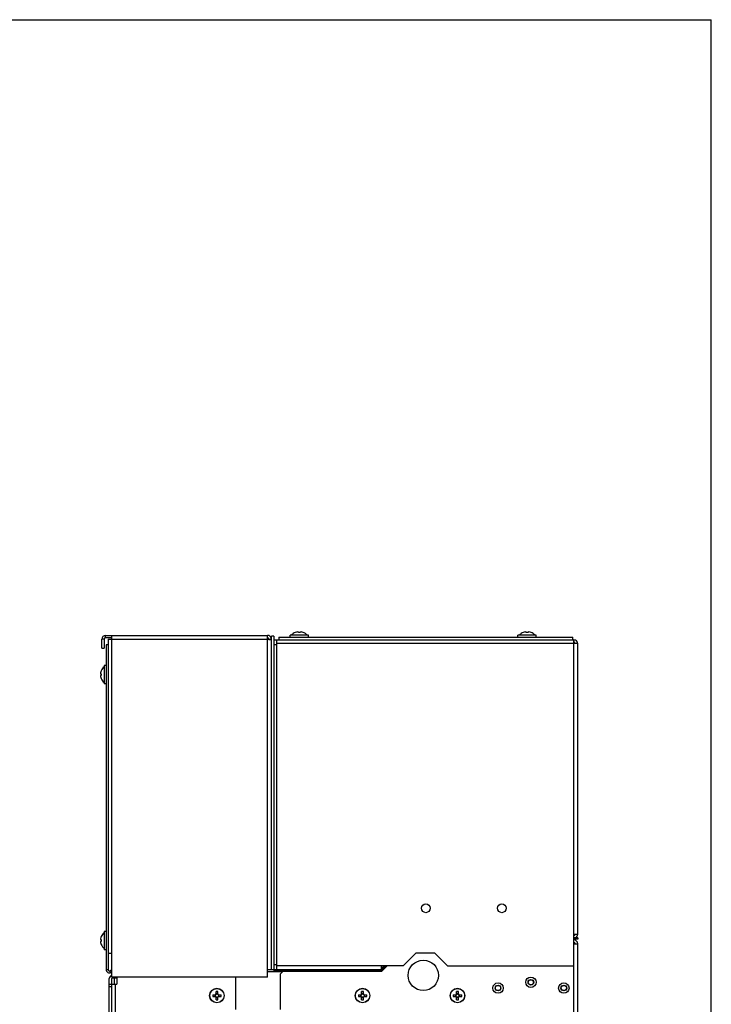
# Model space of a CAD drawing. Header units: millimetres. Extents: x 0 to 2500, y 0 to 2200.
# Tile 67 of 67: x 1954 to 2500, y 1422 to 2200. Entities that reach past the tile are written whole.
import ezdxf

# ---------------------------------------------------------------- set-up
doc = ezdxf.new("R2010")
doc.units = ezdxf.units.MM
doc.header["$LTSCALE"] = 143.407407
doc.layers.get('0').update_dxf_attribs({"linetype": 'CONTINUOUS'})
doc.layers.add('00_COMPONENTS', color=7, linetype='CONTINUOUS')
doc.layers.add('_8134', color=7, linetype='CONTINUOUS')

msp = doc.modelspace()

# ---------------------------------------------------------------- linework, layer by layer
at = {"color": 7, "linetype": 'CONTINUOUS'}
for p in [(0, 2200), (0, 2200), (2500, 0), (2500, 0)]:
    msp.add_line(p, (2500, 2200), dxfattribs=at)
at = {"layer": '00_COMPONENTS', "color": 7, "linetype": 'CONTINUOUS'}
for p, q in [((2021.53, 1713.64), (2149.53, 1713.64)), ((2021.53, 1711.64), (2021.53, 1713.64)), ((2026.53, 1711.64), (2021.53, 1711.64)), ((2026.53, 1443.64), (2026.53, 1713.64)), ((2149.53, 1443.64), (2149.53, 1713.64)), ((2154.53, 1713.14), (2152.53, 1713.14)), ((2152.53, 1449.64), (2152.53, 1713.14)), ((2154.53, 1713.14), (2154.53, 1448.64)), ((2158.53, 1712.14), (2390.53, 1712.14)), ((2158.53, 1712.14), (2158.53, 1710.14)), ((2181.78, 1713.74), (2167.28, 1713.74)), ((2167.28, 1712.14), (2167.28, 1713.74)), ((2171.41, 1716.04), (2171.4, 1716.07)), ((2173.11, 1716.53), (2173.82, 1716.53)), ((2173.82, 1716.04), (2173.82, 1716.53)), ((2175.24, 1716.53), (2175.95, 1716.53)), ((2175.24, 1716.53), (2175.24, 1716.04)), ((2177.66, 1716.07), (2177.65, 1716.04)), ((2181.78, 1712.14), (2181.78, 1713.74)), ((2361.78, 1713.74), (2347.28, 1713.74)), ((2347.28, 1712.14), (2347.28, 1713.74)), ((2351.41, 1716.04), (2351.4, 1716.07)), ((2353.11, 1716.53), (2353.82, 1716.53)), ((2353.82, 1716.04), (2353.82, 1716.53)), ((2355.24, 1716.53), (2355.95, 1716.53)), ((2355.24, 1716.53), (2355.24, 1716.04)), ((2357.66, 1716.07), (2357.65, 1716.04)), ((2361.78, 1712.14), (2361.78, 1713.74)), ((2390.53, 1710.14), (2390.53, 1712.14)), ((2020.53, 1710.64), (2018.53, 1710.64)), ((2018.53, 1703.64), (2018.53, 1710.64)), ((2018.53, 1703.64), (2020.53, 1703.64)), ((2020.53, 1710.64), (2020.53, 1703.64)), ((2023.53, 1706.14), (2022.03, 1706.14)), ((2022.03, 1706.14), (2022.03, 1449.64)), ((2023.53, 1710.64), (2149.53, 1710.64)), ((2023.53, 1710.64), (2023.53, 1449.64)), ((2149.53, 1710.64), (2150.53, 1710.52)), ((2150.53, 1710.64), (2152.53, 1710.64)), ((2150.53, 1710.52), (2152.41, 1710.3)), ((2154.53, 1710.14), (2391.35, 1710.14)), ((2156.53, 1706.14), (2154.53, 1706.14)), ((2156.53, 1710.14), (2156.53, 1449.64)), ((2394.53, 1707.14), (2156.53, 1707.14)), ((2391.35, 1710.14), (2391.36, 1710.04)), ((2391.36, 1710.04), (2391.39, 1709.52)), ((2391.39, 1709.52), (2391.46, 1708.29)), ((2391.46, 1708.29), (2391.47, 1708.14)), ((2391.47, 1708.14), (2391.53, 1707.14)), ((2391.53, 1708.14), (2391.53, 1710.14)), ((2391.53, 523.14), (2391.53, 1707.14)), ((2394.53, 1477.64), (2394.53, 1707.14)), ((2022.03, 1689.89), (2020.43, 1689.89)), ((2020.43, 1689.89), (2020.43, 1675.39)), ((2017.64, 1684.06), (2017.64, 1683.35)), ((2017.64, 1683.35), (2018.13, 1683.35)), ((2018.13, 1681.93), (2017.64, 1681.93)), ((2017.64, 1681.93), (2017.64, 1681.21)), ((2018.1, 1685.77), (2018.13, 1685.76)), ((2018.13, 1679.52), (2018.1, 1679.51)), ((2022.03, 1675.39), (2020.43, 1675.39)), ((2022.03, 1479.89), (2020.43, 1479.89)), ((2020.43, 1479.89), (2020.43, 1465.39)), ((2017.64, 1474.06), (2017.64, 1473.35)), ((2017.64, 1473.35), (2018.13, 1473.35)), ((2018.13, 1471.93), (2017.64, 1471.93)), ((2017.64, 1471.93), (2017.64, 1471.21)), ((2018.1, 1475.77), (2018.13, 1475.76)), ((2391.53, 1477.64), (2394.53, 1477.64)), ((2394.53, 1474.64), (2391.53, 1474.64)), ((2394.53, 1473.64), (2391.53, 1473.64)), ((2391.53, 1470.14), (2394.53, 1470.14)), ((2394.53, 1474.64), (2394.53, 1473.64)), ((2394.53, 523.14), (2394.53, 1470.14)), ((2018.13, 1469.52), (2018.1, 1469.51)), ((2022.03, 1465.39), (2020.43, 1465.39)), ((2023.53, 1462.64), (2026.53, 1462.64)), ((2266.53, 1462.64), (2256.53, 1452.64)), ((2281.53, 1462.64), (2266.53, 1462.64)), ((2291.53, 1452.64), (2281.53, 1462.64)), ((2022.03, 1449.64), (2023.53, 1449.64)), ((2025.03, 1448.77), (2026.53, 1449.64)), ((2025.78, 1447.47), (2025.03, 1448.77)), ((2026.53, 1447.91), (2025.78, 1447.47)), ((2149.53, 1449.64), (2239.12, 1449.64)), ((2154.53, 1453.64), (2156.53, 1453.64)), ((2239.53, 1448.64), (2154.53, 1448.64)), ((2256.53, 1452.64), (2156.53, 1452.64)), ((2161.53, 1448.14), (2159.53, 1446.14)), ((2239.53, 1448.14), (2161.53, 1448.14)), ((2239.12, 1449.64), (2239.29, 1449.81)), ((2239.53, 1449.81), (2239.29, 1449.81)), ((2239.53, 1450.05), (2242.12, 1452.64)), ((2243.53, 1452.64), (2239.53, 1448.64)), ((2244.03, 1452.64), (2239.53, 1448.14)), ((2239.53, 1449.81), (2239.53, 1452.64)), ((2239.53, 1451.97), (2240.19, 1451.3)), ((2241.53, 1452.64), (2240.19, 1451.3)), ((2291.53, 1452.64), (2391.53, 1452.64)), ((2024.53, 1074.14), (2024.53, 1442.64)), ((2149.53, 1443.64), (2026.53, 1443.64)), ((2026.53, 1074.14), (2026.53, 1442.64)), ((2027.03, 1443.14), (2030.53, 1443.14)), ((2028.53, 1438.14), (2028.53, 1443.14)), ((2031.03, 1443.64), (2030.53, 1443.14)), ((2030.53, 1443.14), (2030.53, 1438.14)), ((2124.53, 1418.14), (2124.53, 1443.64)), ((2159.53, 1446.14), (2159.53, 1418.14)), ((2024.53, 1438.14), (2030.53, 1438.14)), ((2026.53, 1436.14), (2024.53, 1436.14)), ((2029.53, 1337.14), (2029.53, 1438.14)), ((2110.24, 1432.44), (2108.82, 1432.44)), ((2108.82, 1430.2), (2108.82, 1432.44)), ((2110.24, 1430.2), (2110.24, 1432.44)), ((2225.24, 1432.44), (2223.82, 1432.44)), ((2223.82, 1430.2), (2223.82, 1432.44)), ((2225.24, 1430.2), (2225.24, 1432.44)), ((2300.24, 1432.44), (2298.82, 1432.44)), ((2298.82, 1430.2), (2298.82, 1432.44)), ((2300.24, 1430.2), (2300.24, 1432.44)), ((2106.23, 1429.85), (2108.46, 1429.85)), ((2106.23, 1429.85), (2106.23, 1428.43)), ((2106.23, 1428.43), (2108.46, 1428.43)), ((2107.95, 1429.85), (2107.95, 1428.43)), ((2110.24, 1430.72), (2108.82, 1430.72)), ((2108.82, 1425.84), (2108.82, 1428.07)), ((2108.82, 1427.56), (2110.24, 1427.56)), ((2108.82, 1425.84), (2110.24, 1425.84)), ((2110.24, 1425.84), (2110.24, 1428.07)), ((2110.59, 1429.85), (2112.83, 1429.85)), ((2110.59, 1428.43), (2112.83, 1428.43)), ((2111.11, 1428.43), (2111.11, 1429.85)), ((2112.83, 1428.43), (2112.83, 1429.85)), ((2221.23, 1429.85), (2223.46, 1429.85)), ((2221.23, 1429.85), (2221.23, 1428.43)), ((2221.23, 1428.43), (2223.46, 1428.43)), ((2222.95, 1429.85), (2222.95, 1428.43)), ((2225.24, 1430.72), (2223.82, 1430.72)), ((2223.82, 1425.84), (2223.82, 1428.07)), ((2223.82, 1427.56), (2225.24, 1427.56)), ((2223.82, 1425.84), (2225.24, 1425.84)), ((2225.24, 1425.84), (2225.24, 1428.07)), ((2225.59, 1429.85), (2227.83, 1429.85)), ((2225.59, 1428.43), (2227.83, 1428.43)), ((2226.11, 1428.43), (2226.11, 1429.85)), ((2227.83, 1428.43), (2227.83, 1429.85)), ((2296.23, 1429.85), (2298.46, 1429.85)), ((2296.23, 1429.85), (2296.23, 1428.43)), ((2296.23, 1428.43), (2298.46, 1428.43)), ((2297.95, 1429.85), (2297.95, 1428.43)), ((2300.24, 1430.72), (2298.82, 1430.72)), ((2298.82, 1425.84), (2298.82, 1428.07)), ((2298.82, 1427.56), (2300.24, 1427.56)), ((2298.82, 1425.84), (2300.24, 1425.84)), ((2300.24, 1425.84), (2300.24, 1428.07)), ((2300.59, 1429.85), (2302.83, 1429.85)), ((2300.59, 1428.43), (2302.83, 1428.43)), ((2301.11, 1428.43), (2301.11, 1429.85)), ((2302.83, 1428.43), (2302.83, 1429.85))]:
    msp.add_line(p, q, dxfattribs=at)
for centre, radius in [((2274.53, 1498.14), 3.5), ((2334.53, 1498.14), 3.5), ((2272.53, 1445.14), 12), ((2331.53, 1435.14), 4.1), ((2357.53, 1439.64), 4.1), ((2357.53, 1439.64), 2.25), ((2357.53, 1439.64), 2.05), ((2383.53, 1435.14), 4.1), ((2109.53, 1429.14), 5.75), ((2109.53, 1429.14), 5.65), ((2224.53, 1429.14), 5.75), ((2224.53, 1429.14), 5.65), ((2299.53, 1429.14), 5.75), ((2299.53, 1429.14), 5.65), ((2331.53, 1435.14), 2.25), ((2331.53, 1435.14), 2.05), ((2383.53, 1435.14), 2.25), ((2383.53, 1435.14), 2.05), ((2109.53, 1429.14), 1.28), ((2224.53, 1429.14), 1.28), ((2299.53, 1429.14), 1.28)]:
    msp.add_circle(centre, radius, dxfattribs=at)
for centre, radius, start, end in [((2021.53, 1710.64), 3, 90, 180), ((2021.53, 1710.64), 1, 90, 180), ((2149.53, 1710.64), 3, 11.79441, 90), ((2149.53, 1710.64), 1, 0, 90), ((2174.53, 1708.49), 8.2, 112.42843, 139.80547), ((2174.53, 1708.49), 8.17, 100.0393, 112.43771), ((2174.53, 1707.36), 8.71, 85.32347, 94.67653), ((2174.53, 1708.49), 8.17, 67.56229, 79.9607), ((2174.53, 1708.49), 8.2, 39.81001, 67.57157), ((2354.53, 1708.49), 8.2, 112.42843, 139.80547), ((2354.53, 1708.49), 8.17, 100.0393, 112.43771), ((2354.53, 1707.36), 8.71, 85.32347, 94.67653), ((2354.53, 1708.49), 8.17, 67.56229, 79.9607), ((2354.53, 1708.49), 8.2, 39.81001, 67.57157), ((2391.53, 1707.14), 3, 0, 90), ((2391.53, 1707.14), 1, 0, 90), ((2025.68, 1682.64), 8.2, 129.81001, 157.58144), ((2025.68, 1682.64), 8.17, 157.56229, 169.9607), ((2025.68, 1682.64), 8.17, 190.0393, 202.43771), ((2026.81, 1682.64), 8.71, 175.32347, 184.67653), ((2025.68, 1682.64), 8.2, 202.41856, 230.18999), ((2025.68, 1472.64), 8.2, 129.81001, 157.58144), ((2025.68, 1472.64), 8.17, 157.56229, 169.9607), ((2025.68, 1472.64), 8.17, 190.0393, 202.43771), ((2026.81, 1472.64), 8.71, 175.32347, 184.67653), ((2391.53, 1477.64), 1, 270, 353.77065), ((2391.53, 1470.14), 3, 0, 90), ((2391.53, 1470.14), 1, 0, 90), ((2391.53, 1477.64), 3, 292.68384, 360), ((2025.68, 1472.64), 8.2, 202.41856, 230.18999), ((2024.53, 1449.64), 2.5, 180, 300), ((2024.53, 1449.64), 1, 180, 300), ((2027.03, 1442.64), 2.5, 101.59051, 180), ((2027.03, 1442.64), 0.5, 90, 180), ((2109.53, 1429.14), 1.52, 117.8118, 152.1882), ((2109.53, 1429.14), 1.52, 207.8118, 242.1882), ((2109.53, 1429.14), 1.52, 27.8118, 62.1882), ((2109.53, 1429.14), 1.52, 297.8118, 332.1882), ((2224.53, 1429.14), 1.52, 117.8118, 152.1882), ((2224.53, 1429.14), 1.52, 207.8118, 242.1882), ((2224.53, 1429.14), 1.52, 27.8118, 62.1882), ((2224.53, 1429.14), 1.52, 297.8118, 332.1882), ((2299.53, 1429.14), 1.52, 117.8118, 152.1882), ((2299.53, 1429.14), 1.52, 207.8118, 242.1882), ((2299.53, 1429.14), 1.52, 27.8118, 62.1882), ((2299.53, 1429.14), 1.52, 297.8118, 332.1882)]:
    msp.add_arc(centre, radius, start, end, dxfattribs=at)
at = {"layer": '_8134', "color": 7, "linetype": 'CONTINUOUS'}
msp.add_line((2149.53, 1448.14), (2161.53, 1448.14), dxfattribs=at)

doc.saveas('drawing.dxf')
